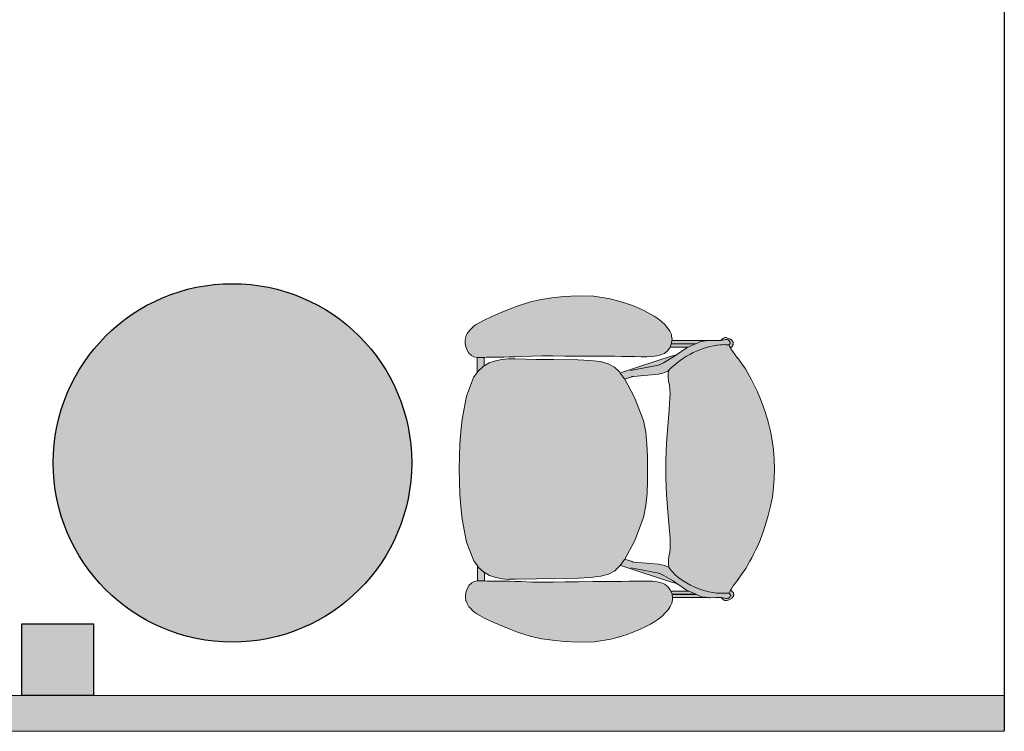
# Model space of a CAD drawing. Header units: millimetres. Extents: x 31882 to 271790, y -35693 to 24917.
# Tile 36 of 256: x 42173 to 44266, y 3238 to 4751. Entities that reach past the tile are written whole.
import ezdxf

# ---------------------------------------------------------------- set-up
doc = ezdxf.new("R2010")
doc.units = ezdxf.units.MM
doc.header["$MEASUREMENT"] = 0
doc.linetypes.add('DASHED', pattern=[19.05, 12.7, -6.35])
for name, color, linetype, lineweight in [('00 Structural', 2, 'Continuous', 25), ('02_Elevation 00', 8, 'Continuous', 9), ('08_Hatch', 140, 'Continuous', 9), ('Furniture', 14, 'Continuous', 9)]:
    doc.layers.add(name, color=color, linetype=linetype, lineweight=lineweight)
doc.layers.add('06_Furniture', color=14, linetype='Continuous')

# ---------------------------------------------------------------- blocks, each defined once
blk = doc.blocks.new('Chieftain Chair pl')
at = {"layer": 'Furniture'}
h = blk.add_hatch(color=255, dxfattribs=at)
h.dxf.hatch_style = 1
edge = h.paths.add_edge_path()
edge.add_spline(control_points=[(51.46, 17.24), (52.23, 18.01), (53.5, 19.75), (54.17, 21.95), (54.23, 23.28), (54.21, 23.58), (54.21, 23.76)], knot_values=[0, 0, 0, 0, 3.256951, 6.354725, 6.706975, 7.254861, 7.254861, 7.254861, 7.254861], degree=3, periodic=0)
edge.add_line((54.21, 23.76), (54.05, 23.85))
edge.add_line((54.05, 23.85), (53.88, 23.94))
edge.add_line((53.88, 23.94), (53.78, 24))
edge.add_line((53.78, 24), (53.46, 24.2))
edge.add_line((53.46, 24.2), (53.13, 24.44))
edge.add_line((53.13, 24.44), (52.76, 24.72))
edge.add_line((52.76, 24.72), (52.66, 24.8))
edge.add_line((52.66, 24.8), (52.38, 25.01))
edge.add_line((52.38, 25.01), (51.98, 25.3))
edge.add_line((51.98, 25.3), (51.58, 25.56))
edge.add_line((51.58, 25.56), (51.18, 25.79))
edge.add_line((51.18, 25.79), (50.79, 26.01))
edge.add_line((50.79, 26.01), (50.4, 26.21))
edge.add_line((50.4, 26.21), (50.02, 26.42))
edge.add_line((50.02, 26.42), (49.6, 26.64))
edge.add_line((49.6, 26.64), (49.1, 26.87))
edge.add_line((49.1, 26.87), (48.48, 27.13))
edge.add_line((48.48, 27.13), (47.7, 27.43))
edge.add_line((47.7, 27.43), (46.8, 27.73))
edge.add_line((46.8, 27.73), (45.82, 28.02))
edge.add_line((45.82, 28.02), (44.8, 28.28))
edge.add_line((44.8, 28.28), (43.78, 28.47))
edge.add_line((43.78, 28.47), (42.76, 28.6))
edge.add_line((42.76, 28.6), (41.74, 28.68))
edge.add_line((41.74, 28.68), (40.72, 28.71))
edge.add_line((40.72, 28.71), (39.7, 28.68))
edge.add_line((39.7, 28.68), (38.68, 28.6))
edge.add_line((38.68, 28.6), (37.67, 28.47))
edge.add_line((37.67, 28.47), (36.65, 28.28))
edge.add_line((36.65, 28.28), (35.63, 28.02))
edge.add_line((35.63, 28.02), (34.65, 27.73))
edge.add_line((34.65, 27.73), (33.75, 27.43))
edge.add_line((33.75, 27.43), (32.96, 27.13))
edge.add_line((32.96, 27.13), (32.34, 26.87))
edge.add_line((32.34, 26.87), (31.84, 26.64))
edge.add_line((31.84, 26.64), (31.42, 26.42))
edge.add_line((31.42, 26.42), (31.04, 26.21))
edge.add_line((31.04, 26.21), (30.65, 26.01))
edge.add_line((30.65, 26.01), (30.26, 25.79))
edge.add_line((30.26, 25.79), (29.87, 25.56))
edge.add_line((29.87, 25.56), (29.47, 25.3))
edge.add_line((29.47, 25.3), (29.07, 25.01))
edge.add_line((29.07, 25.01), (28.79, 24.8))
edge.add_line((28.79, 24.8), (28.68, 24.72))
edge.add_line((28.68, 24.72), (28.32, 24.44))
edge.add_line((28.32, 24.44), (27.98, 24.2))
edge.add_line((27.98, 24.2), (27.67, 24))
edge.add_line((27.67, 24), (27.51, 23.92))
edge.add_line((27.51, 23.92), (27.39, 23.85))
edge.add_line((27.39, 23.85), (27.2, 23.74))
edge.add_spline(control_points=[(27.2, 23.74), (27.19, 23.48), (27.17, 22.96), (27.19, 22.45), (27.22, 22.21)], knot_values=[0, 0, 0, 0, 0.799978, 1.535578, 1.535578, 1.535578, 1.535578], degree=3, periodic=0)
edge.add_spline(control_points=[(27.22, 22.21), (27.22, 22.21), (27.29, 21.62), (27.82, 19.8), (28.84, 18.04), (29.87, 17.28)], knot_values=[1.535578, 1.535578, 1.535578, 1.535578, 2.429825, 3.324073, 7.205889, 7.205889, 7.205889, 7.205889], degree=3, periodic=0)
edge.add_line((29.87, 17.28), (29.97, 17.25))
edge.add_line((29.97, 17.25), (29.97, 17.24))
edge.add_line((29.97, 17.24), (30.29, 17.15))
edge.add_line((30.29, 17.15), (30.74, 17.15))
edge.add_line((30.74, 17.15), (31.2, 17.21))
edge.add_line((31.2, 17.21), (31.64, 17.3))
edge.add_line((31.64, 17.3), (32.07, 17.35))
edge.add_line((32.07, 17.35), (32.53, 17.36))
edge.add_line((32.53, 17.36), (33.03, 17.35))
edge.add_line((33.03, 17.35), (33.62, 17.31))
edge.add_line((33.62, 17.31), (34.34, 17.25))
edge.add_line((34.34, 17.25), (34.36, 17.25))
edge.add_line((34.36, 17.25), (35.18, 17.18))
edge.add_line((35.18, 17.18), (36.06, 17.1))
edge.add_line((36.06, 17.1), (36.98, 17.03))
edge.add_line((36.98, 17.03), (37.91, 16.97))
edge.add_line((37.91, 16.97), (38.85, 16.93))
edge.add_line((38.85, 16.93), (39.8, 16.9))
edge.add_line((39.8, 16.9), (40.72, 16.89))
edge.add_line((40.72, 16.89), (41.65, 16.9))
edge.add_line((41.65, 16.9), (42.6, 16.93))
edge.add_line((42.6, 16.93), (43.53, 16.97))
edge.add_line((43.53, 16.97), (44.46, 17.03))
edge.add_line((44.46, 17.03), (45.38, 17.1))
edge.add_line((45.38, 17.1), (46.27, 17.18))
edge.add_line((46.27, 17.18), (47.09, 17.25))
edge.add_line((47.09, 17.25), (47.1, 17.25))
edge.add_line((47.1, 17.25), (47.82, 17.31))
edge.add_line((47.82, 17.31), (48.41, 17.35))
edge.add_line((48.41, 17.35), (48.92, 17.36))
edge.add_line((48.92, 17.36), (49.37, 17.35))
edge.add_line((49.37, 17.35), (49.8, 17.3))
edge.add_line((49.8, 17.3), (50.25, 17.21))
edge.add_line((50.25, 17.21), (50.7, 17.15))
edge.add_line((50.7, 17.15), (51.15, 17.15))
edge.add_line((51.15, 17.15), (51.39, 17.22))
edge.add_line((51.39, 17.22), (51.46, 17.24))
h.paths.add_polyline_path([(52.6, 7.33), (52.54, 8.64), (52.4, 9.79), (52.16, 10.65), (51.8, 11.32), (51.28, 11.87), (51.15, 11.96), (50.57, 12.38), (50.47, 12.44), (48.58, 13.48), (48.5, 13.51), (46, 14.47), (44.72, 14.72), (43.4, 14.84), (42.07, 14.89), (40.72, 14.89), (39.37, 14.89), (38.04, 14.84), (36.72, 14.72), (35.45, 14.47), (32.94, 13.51), (32.86, 13.48), (30.87, 12.38), (30.23, 11.92), (30.17, 11.87), (29.65, 11.32), (29.28, 10.65), (29.04, 9.79), (28.91, 8.64), (28.84, 7.33), (28.82, 4.75), (28.78, 2.81), (28.73, 0.54), (28.74, -0.21), (28.79, -0.92), (28.93, -1.61), (28.93, -1.62), (29.16, -2.29), (29.47, -2.83), (29.52, -2.92), (30.04, -3.5), (30.2, -3.62), (30.75, -4.01), (32.77, -4.78), (35.29, -5.26), (36.62, -5.41), (37.97, -5.5), (39.34, -5.56), (40.72, -5.57), (42.1, -5.56), (43.47, -5.5), (44.82, -5.41), (46.15, -5.26), (48.67, -4.78), (50.69, -4.01), (51.24, -3.62), (51.4, -3.5), (51.92, -2.92), (51.97, -2.83), (52.28, -2.29), (52.51, -1.62), (52.52, -1.61), (52.65, -0.92), (52.71, -0.21), (52.71, 0.54), (52.66, 2.81), (52.63, 4.75)])
h.paths.add_polyline_path([(28.5, 13.56), (28.51, 14.24), (28.51, 14.86), (28.49, 15.42), (28.44, 15.93), (28.33, 16.37), (28.16, 16.76), (27.89, 17.08), (27.55, 17.34), (27.41, 17.4), (27.16, 17.51), (27.08, 17.54), (27.04, 17.54), (26.71, 17.59), (26.64, 17.6), (26.54, 17.59), (26.53, 17.58), (26.21, 17.54), (26.12, 17.52), (25.73, 17.35), (25.37, 17.11), (25.04, 16.81), (24.71, 16.48), (24.41, 16.1), (24.13, 15.67), (23.84, 15.18), (23.54, 14.62), (23.24, 13.99), (22.95, 13.3), (22.67, 12.54), (22.42, 11.72), (22.21, 10.87), (21.93, 9.1), (21.88, 7.37), (21.96, 5.82), (22.09, 4.53), (22.26, 3.38), (22.51, 2.21), (22.98, 0.74), (23.34, -0.18), (23.75, -1.16), (24.16, -2.08), (24.52, -2.85), (24.79, -3.37), (24.99, -3.7), (25.14, -3.91), (25.28, -4.07), (25.42, -4.22), (25.59, -4.39), (25.76, -4.54), (25.96, -4.67), (26.19, -4.79), (26.45, -4.88), (26.74, -4.92), (27.06, -4.91), (27.42, -4.84), (27.77, -4.7), (28.09, -4.51), (28.33, -4.26), (28.34, -4.25), (28.49, -3.96), (28.56, -3.64), (28.56, -3.62), (28.57, -3.29), (28.56, -2.83), (28.55, -2.57), (28.54, -2.17), (28.54, -2.17), (28.53, -1.74), (28.53, -1.27), (28.52, -0.72), (28.52, -0.12), (28.5, 0.49), (28.49, 1.12), (28.43, 2.31), (28.4, 3.47), (28.41, 4.64), (28.44, 5.92), (28.44, 6.12), (28.46, 7.37), (28.47, 8.94), (28.46, 10.53), (28.47, 11.32), (28.47, 12.09), (28.49, 12.84)])
edge = h.paths.add_edge_path()
edge.add_spline(control_points=[(29.87, 17.28), (28.84, 18.04), (27.82, 19.8), (27.29, 21.62), (27.22, 22.21), (27.22, 22.21)], knot_values=[1.535578, 1.535578, 1.535578, 1.535578, 5.417395, 6.311642, 7.205889, 7.205889, 7.205889, 7.205889], degree=3, periodic=0)
edge.add_spline(control_points=[(27.22, 22.21), (27.19, 22.45), (27.17, 22.96), (27.19, 23.48), (27.2, 23.74)], knot_values=[0, 0, 0, 0, 0.7356, 1.535578, 1.535578, 1.535578, 1.535578], degree=3, periodic=0)
edge.add_line((27.2, 23.74), (27.2, 23.74))
edge.add_line((27.2, 23.74), (27.16, 23.8))
edge.add_line((27.16, 23.8), (27.14, 23.81))
edge.add_line((27.14, 23.81), (27.01, 23.9))
edge.add_line((27.01, 23.9), (26.99, 23.91))
edge.add_line((26.99, 23.91), (26.97, 23.92))
edge.add_line((26.97, 23.92), (26.94, 23.92))
edge.add_line((26.94, 23.92), (26.91, 23.92))
edge.add_line((26.91, 23.92), (26.89, 23.91))
edge.add_line((26.89, 23.91), (26.86, 23.9))
edge.add_line((26.86, 23.9), (26.84, 23.88))
edge.add_line((26.84, 23.88), (26.72, 23.8))
edge.add_line((26.72, 23.8), (26.64, 23.7))
edge.add_line((26.64, 23.7), (26.6, 23.57))
edge.add_line((26.6, 23.57), (26.6, 23.44))
edge.add_line((26.6, 23.44), (26.71, 22.87))
edge.add_line((26.71, 22.87), (26.7, 22.46))
edge.add_line((26.7, 22.46), (26.7, 22.32))
edge.add_line((26.7, 22.32), (26.69, 21.73))
edge.add_line((26.69, 21.73), (26.69, 21.57))
edge.add_line((26.69, 21.57), (26.71, 21.47))
edge.add_line((26.71, 21.47), (26.79, 20.81))
edge.add_line((26.79, 20.81), (26.83, 20.66))
edge.add_line((26.83, 20.66), (27.04, 20.19))
edge.add_line((27.04, 20.19), (27.07, 20.12))
edge.add_line((27.07, 20.12), (27.41, 19.36))
edge.add_line((27.41, 19.36), (27.52, 19.12))
edge.add_line((27.52, 19.12), (28.24, 18.07))
edge.add_line((28.24, 18.07), (28.4, 17.49))
edge.add_line((28.4, 17.49), (29.51, 14.06))
edge.add_line((29.51, 14.06), (30.17, 12.1))
edge.add_line((30.17, 12.1), (30.23, 11.92))
edge.add_line((30.23, 11.92), (30.87, 12.38))
edge.add_line((30.87, 12.38), (30.91, 12.4))
edge.add_line((30.91, 12.4), (30.63, 13.23))
edge.add_line((30.63, 13.23), (30.58, 13.38))
edge.add_line((30.58, 13.38), (30.58, 13.38))
edge.add_line((30.58, 13.38), (30.35, 16.11))
edge.add_line((30.35, 16.11), (30.25, 16.59))
edge.add_line((30.25, 16.59), (30.19, 16.78))
edge.add_line((30.19, 16.78), (29.97, 17.24))
edge.add_line((29.97, 17.24), (29.97, 17.25))
edge.add_line((29.97, 17.25), (29.87, 17.28))
h.paths.add_polyline_path([(27.41, 19.36), (27.07, 20.12), (27.07, 17.54), (27.16, 17.51), (27.41, 17.4)], flags=17)
h.paths.add_polyline_path([(27.04, 20.19), (26.83, 20.66), (26.79, 20.81), (26.71, 21.47), (26.71, 17.59), (27.04, 17.54)], flags=17)
h.paths.add_polyline_path([(27.4, 24.07), (27.36, 24.1), (27.33, 24.13), (27.3, 24.15), (27.27, 24.17), (27.24, 24.19), (27.21, 24.21), (27.18, 24.22), (27.15, 24.23), (27.13, 24.23), (27.1, 24.24), (27.08, 24.24), (27.05, 24.25), (27.03, 24.25), (27, 24.25), (26.98, 24.24), (26.95, 24.24), (26.93, 24.23), (26.9, 24.23), (26.88, 24.22), (26.85, 24.21), (26.82, 24.19), (26.79, 24.17), (26.76, 24.15), (26.73, 24.13), (26.69, 24.1), (26.66, 24.06), (26.62, 24.01), (26.57, 23.95), (26.53, 23.88), (26.44, 23.64), (26.39, 23.49), (26.39, 23.33), (26.44, 23.18), (26.54, 23.06), (26.66, 22.92), (26.7, 22.89), (26.6, 23.44), (26.6, 23.57), (26.64, 23.7), (26.72, 23.8), (26.84, 23.88), (26.88, 23.91), (26.91, 23.92), (26.94, 23.92), (26.97, 23.92), (26.99, 23.91), (27.01, 23.9), (27.14, 23.81), (27.16, 23.8), (27.2, 23.74), (27.39, 23.85), (27.51, 23.92), (27.47, 23.98), (27.43, 24.02)])
h.paths.add_polyline_path([(59.51, 9.1), (59.23, 10.87), (59.02, 11.72), (58.77, 12.54), (58.5, 13.3), (58.2, 13.99), (57.9, 14.62), (57.6, 15.18), (57.32, 15.67), (57.03, 16.1), (56.73, 16.48), (56.41, 16.81), (56.08, 17.11), (55.71, 17.35), (55.32, 17.52), (55.23, 17.54), (54.91, 17.58), (54.8, 17.6), (54.67, 17.58), (54.37, 17.54), (54.28, 17.51), (53.89, 17.34), (53.55, 17.08), (53.28, 16.76), (53.11, 16.37), (53.01, 15.93), (52.95, 15.42), (52.93, 14.86), (52.93, 14.24), (52.94, 13.56), (52.95, 12.84), (52.97, 12.09), (52.98, 11.32), (52.98, 10.53), (52.98, 8.94), (52.98, 7.37), (53, 6.12), (53, 5.92), (53.03, 4.64), (53.04, 3.47), (53.01, 2.31), (52.96, 1.12), (52.94, 0.49), (52.93, -0.12), (52.92, -0.72), (52.91, -1.27), (52.91, -1.74), (52.9, -2.17), (52.9, -2.17), (52.89, -2.57), (52.88, -2.83), (52.87, -3.29), (52.88, -3.64), (52.95, -3.96), (53.1, -4.25), (53.11, -4.26), (53.36, -4.51), (53.67, -4.7), (54.03, -4.84), (54.38, -4.91), (54.7, -4.92), (54.99, -4.88), (55.25, -4.79), (55.49, -4.67), (55.68, -4.54), (55.86, -4.39), (56.02, -4.22), (56.16, -4.07), (56.3, -3.91), (56.46, -3.7), (56.65, -3.37), (56.92, -2.85), (57.28, -2.08), (57.69, -1.16), (58.1, -0.18), (58.46, 0.74), (58.93, 2.21), (59.18, 3.38), (59.35, 4.53), (59.48, 5.82), (59.56, 7.37)])
h.paths.add_polyline_path([(52.87, -3.29), (52.88, -2.83), (51.97, -2.83), (51.92, -2.92), (51.4, -3.5), (51.24, -3.62), (52.88, -3.62)])
h.paths.add_polyline_path([(29.52, -2.92), (29.47, -2.83), (28.56, -2.83), (28.57, -3.29), (28.56, -3.62), (30.2, -3.62), (30.04, -3.5)])
edge = h.paths.add_edge_path()
edge.add_line((53.85, 19.12), (53.96, 19.36))
edge.add_line((53.96, 19.36), (54.3, 20.12))
edge.add_line((54.3, 20.12), (54.33, 20.19))
edge.add_line((54.33, 20.19), (54.54, 20.66))
edge.add_line((54.54, 20.66), (54.58, 20.81))
edge.add_line((54.58, 20.81), (54.67, 21.47))
edge.add_line((54.67, 21.47), (54.68, 21.57))
edge.add_line((54.68, 21.57), (54.68, 21.73))
edge.add_line((54.68, 21.73), (54.68, 22.32))
edge.add_line((54.68, 22.32), (54.68, 22.46))
edge.add_line((54.68, 22.46), (54.67, 22.88))
edge.add_line((54.67, 22.88), (54.67, 22.89))
edge.add_line((54.67, 22.89), (54.73, 23.31))
edge.add_line((54.73, 23.31), (54.77, 23.44))
edge.add_line((54.77, 23.44), (54.77, 23.57))
edge.add_line((54.77, 23.57), (54.73, 23.7))
edge.add_line((54.73, 23.7), (54.65, 23.8))
edge.add_line((54.65, 23.8), (54.56, 23.87))
edge.add_line((54.56, 23.87), (54.54, 23.88))
edge.add_line((54.54, 23.88), (54.53, 23.89))
edge.add_line((54.53, 23.89), (54.52, 23.89))
edge.add_line((54.52, 23.89), (54.51, 23.9))
edge.add_line((54.51, 23.9), (54.5, 23.9))
edge.add_line((54.5, 23.9), (54.5, 23.91))
edge.add_line((54.5, 23.91), (54.49, 23.91))
edge.add_line((54.49, 23.91), (54.49, 23.91))
edge.add_line((54.49, 23.91), (54.48, 23.91))
edge.add_line((54.48, 23.91), (54.48, 23.91))
edge.add_line((54.48, 23.91), (54.48, 23.92))
edge.add_line((54.48, 23.92), (54.47, 23.92))
edge.add_line((54.47, 23.92), (54.47, 23.92))
edge.add_line((54.47, 23.92), (54.47, 23.92))
edge.add_line((54.47, 23.92), (54.46, 23.92))
edge.add_line((54.46, 23.92), (54.46, 23.92))
edge.add_line((54.46, 23.92), (54.46, 23.92))
edge.add_line((54.46, 23.92), (54.45, 23.92))
edge.add_line((54.45, 23.92), (54.45, 23.92))
edge.add_line((54.45, 23.92), (54.45, 23.92))
edge.add_line((54.45, 23.92), (54.44, 23.92))
edge.add_line((54.44, 23.92), (54.44, 23.92))
edge.add_line((54.44, 23.92), (54.44, 23.92))
edge.add_line((54.44, 23.92), (54.43, 23.92))
edge.add_line((54.43, 23.92), (54.43, 23.92))
edge.add_line((54.43, 23.92), (54.43, 23.92))
edge.add_line((54.43, 23.92), (54.42, 23.92))
edge.add_line((54.42, 23.92), (54.42, 23.92))
edge.add_line((54.42, 23.92), (54.42, 23.92))
edge.add_line((54.42, 23.92), (54.41, 23.92))
edge.add_line((54.41, 23.92), (54.41, 23.92))
edge.add_line((54.41, 23.92), (54.41, 23.92))
edge.add_line((54.41, 23.92), (54.4, 23.92))
edge.add_line((54.4, 23.92), (54.4, 23.92))
edge.add_line((54.4, 23.92), (54.4, 23.92))
edge.add_line((54.4, 23.92), (54.39, 23.92))
edge.add_line((54.39, 23.92), (54.39, 23.92))
edge.add_line((54.39, 23.92), (54.39, 23.91))
edge.add_line((54.39, 23.91), (54.38, 23.91))
edge.add_line((54.38, 23.91), (54.38, 23.91))
edge.add_line((54.38, 23.91), (54.38, 23.91))
edge.add_line((54.38, 23.91), (54.37, 23.91))
edge.add_line((54.37, 23.91), (54.37, 23.9))
edge.add_line((54.37, 23.9), (54.36, 23.9))
edge.add_line((54.36, 23.9), (54.35, 23.9))
edge.add_line((54.35, 23.9), (54.34, 23.89))
edge.add_line((54.34, 23.89), (54.33, 23.88))
edge.add_line((54.33, 23.88), (54.32, 23.87))
edge.add_line((54.32, 23.87), (54.23, 23.81))
edge.add_line((54.23, 23.81), (54.22, 23.8))
edge.add_line((54.22, 23.8), (54.19, 23.77))
edge.add_line((54.19, 23.77), (54.21, 23.76))
edge.add_spline(control_points=[(54.21, 23.76), (54.21, 23.58), (54.23, 23.28), (54.17, 21.95), (53.5, 19.75), (52.23, 18.01), (51.46, 17.24)], knot_values=[0, 0, 0, 0, 0.547886, 0.900137, 3.99791, 7.254861, 7.254861, 7.254861, 7.254861], degree=3, periodic=0)
edge.add_spline(control_points=[(51.46, 17.24), (51.42, 17.21), (51.39, 17.17), (51.36, 17.14)], knot_values=[7.254861, 7.254861, 7.254861, 7.254861, 7.397388, 7.397388, 7.397388, 7.397388], degree=3, periodic=0)
edge.add_line((51.36, 17.14), (51.19, 16.78))
edge.add_line((51.19, 16.78), (51.13, 16.59))
edge.add_line((51.13, 16.59), (51.03, 16.11))
edge.add_line((51.03, 16.11), (50.79, 13.38))
edge.add_line((50.79, 13.38), (50.79, 13.38))
edge.add_line((50.79, 13.38), (50.74, 13.23))
edge.add_line((50.74, 13.23), (50.47, 12.44))
edge.add_line((50.47, 12.44), (50.57, 12.38))
edge.add_line((50.57, 12.38), (51.15, 11.96))
edge.add_line((51.15, 11.96), (51.2, 12.1))
edge.add_line((51.2, 12.1), (51.86, 14.06))
edge.add_line((51.86, 14.06), (52.97, 17.49))
edge.add_line((52.97, 17.49), (53.13, 18.07))
edge.add_line((53.13, 18.07), (53.85, 19.12))
h.paths.add_polyline_path([(54.3, 20.12), (53.96, 19.36), (53.96, 17.37), (54.3, 17.51)], flags=17)
h.paths.add_polyline_path([(54.67, 21.47), (54.58, 20.81), (54.54, 20.66), (54.33, 20.19), (54.33, 17.52), (54.37, 17.54), (54.67, 17.58)], flags=17)
h = blk.add_hatch(color=255, dxfattribs=at)
h.dxf.hatch_style = 1
h.paths.add_polyline_path([(54.53, 23.88), (54.56, 23.87), (54.65, 23.8), (54.73, 23.7), (54.77, 23.57), (54.77, 23.44), (54.73, 23.31), (54.67, 22.89), (54.72, 22.92), (54.83, 23.06), (54.93, 23.18), (54.99, 23.33), (54.99, 23.49), (54.93, 23.64), (54.85, 23.88), (54.72, 24.08), (54.66, 24.13), (54.6, 24.16), (54.55, 24.19), (54.5, 24.21), (54.46, 24.23), (54.42, 24.23), (54.38, 24.24), (54.34, 24.24), (54.31, 24.24), (54.27, 24.23), (54.23, 24.23), (54.19, 24.21), (54.14, 24.19), (54.09, 24.16), (54.03, 24.13), (53.97, 24.08), (53.88, 23.94), (54.05, 23.85), (54.19, 23.77), (54.22, 23.8), (54.23, 23.81), (54.32, 23.87), (54.34, 23.89), (54.37, 23.91), (54.4, 23.92), (54.42, 23.92), (54.45, 23.92), (54.47, 23.92), (54.49, 23.91), (54.51, 23.9)])
for p, q in [((34.65, 27.73), (35.63, 28.02)), ((35.63, 28.02), (36.65, 28.28)), ((36.65, 28.28), (37.67, 28.47)), ((37.67, 28.47), (38.68, 28.6)), ((38.68, 28.6), (39.7, 28.68)), ((39.7, 28.68), (40.72, 28.71)), ((40.72, 28.71), (41.74, 28.68)), ((41.74, 28.68), (42.76, 28.6)), ((42.76, 28.6), (43.78, 28.47)), ((43.78, 28.47), (44.8, 28.28)), ((44.8, 28.28), (45.82, 28.02)), ((45.82, 28.02), (46.8, 27.73)), ((31.84, 26.64), (32.34, 26.87)), ((32.34, 26.87), (32.96, 27.13)), ((32.96, 27.13), (33.75, 27.43)), ((33.75, 27.43), (34.65, 27.73)), ((46.8, 27.73), (47.7, 27.43)), ((47.7, 27.43), (48.48, 27.13)), ((48.48, 27.13), (49.1, 26.87)), ((49.1, 26.87), (49.6, 26.64)), ((29.87, 25.56), (30.26, 25.79)), ((30.26, 25.79), (30.65, 26.01)), ((30.65, 26.01), (31.04, 26.21)), ((31.04, 26.21), (31.42, 26.42)), ((31.42, 26.42), (31.84, 26.64)), ((49.6, 26.64), (50.02, 26.42)), ((50.02, 26.42), (50.4, 26.21)), ((50.4, 26.21), (50.79, 26.01)), ((50.79, 26.01), (51.18, 25.79)), ((51.18, 25.79), (51.58, 25.56)), ((28.32, 24.44), (28.68, 24.72)), ((28.67, 24.71), (28.79, 24.8)), ((28.68, 24.72), (28.79, 24.8)), ((28.79, 24.8), (29.07, 25.01)), ((29.07, 25.01), (29.47, 25.3)), ((29.47, 25.3), (29.87, 25.56)), ((51.58, 25.56), (51.98, 25.3)), ((51.98, 25.3), (52.38, 25.01)), ((52.38, 25.01), (52.66, 24.8)), ((52.66, 24.8), (52.76, 24.72)), ((52.66, 24.8), (52.77, 24.71)), ((52.76, 24.72), (53.13, 24.44)), ((26.39, 23.49), (26.44, 23.64)), ((26.53, 23.88), (26.44, 23.64)), ((26.64, 23.7), (26.6, 23.57)), ((26.6, 23.57), (26.6, 23.44)), ((26.72, 23.8), (26.64, 23.7)), ((26.84, 23.88), (26.72, 23.8)), ((26.84, 23.88), (26.86, 23.9)), ((26.89, 23.91), (26.86, 23.9)), ((26.89, 23.91), (26.91, 23.92)), ((26.91, 23.92), (26.94, 23.92)), ((26.94, 23.92), (26.97, 23.92)), ((26.97, 23.92), (26.99, 23.91)), ((26.99, 23.91), (27.01, 23.9)), ((27.14, 23.81), (27.01, 23.9)), ((27.16, 23.8), (27.14, 23.81)), ((27.16, 23.8), (27.2, 23.74)), ((27.2, 23.74), (27.39, 23.85)), ((27.2, 23.74), (27.2, 23.74)), ((27.39, 23.85), (27.51, 23.92)), ((27.51, 23.92), (27.67, 24)), ((27.67, 24), (27.98, 24.2)), ((27.98, 24.2), (28.32, 24.44)), ((53.13, 24.44), (53.46, 24.2)), ((53.46, 24.2), (53.78, 24)), ((53.78, 24), (53.88, 23.94)), ((53.97, 24.08), (53.88, 23.94)), ((53.88, 23.94), (54.05, 23.85)), ((54.05, 23.85), (54.19, 23.77)), ((54.19, 23.77), (54.22, 23.8)), ((54.19, 23.77), (54.21, 23.76)), ((54.23, 23.81), (54.22, 23.8)), ((54.32, 23.87), (54.23, 23.81)), ((54.65, 23.8), (54.56, 23.87)), ((54.73, 23.7), (54.65, 23.8)), ((54.85, 23.88), (54.72, 24.08)), ((54.77, 23.57), (54.73, 23.7)), ((54.77, 23.44), (54.77, 23.57)), ((54.93, 23.64), (54.85, 23.88)), ((54.93, 23.64), (54.99, 23.49)), ((26.39, 23.33), (26.39, 23.49)), ((26.44, 23.18), (26.39, 23.33)), ((26.54, 23.06), (26.44, 23.18)), ((26.66, 22.92), (26.54, 23.06)), ((26.6, 23.44), (26.7, 22.89)), ((26.66, 22.92), (26.7, 22.89)), ((26.71, 22.86), (26.7, 22.89)), ((26.7, 22.46), (26.71, 22.86)), ((54.73, 23.31), (54.67, 22.89)), ((54.67, 22.89), (54.72, 22.92)), ((54.67, 22.86), (54.67, 22.89)), ((54.67, 22.86), (54.68, 22.46)), ((54.83, 23.06), (54.72, 22.92)), ((54.73, 23.31), (54.77, 23.44)), ((54.93, 23.18), (54.83, 23.06)), ((54.99, 23.33), (54.93, 23.18)), ((54.99, 23.49), (54.99, 23.33)), ((26.69, 21.73), (26.7, 22.32)), ((26.69, 21.57), (26.69, 21.73)), ((26.71, 21.47), (26.69, 21.57)), ((26.7, 22.32), (26.7, 22.46)), ((26.79, 20.81), (26.71, 21.47)), ((26.71, 17.59), (26.71, 21.47)), ((27.22, 22.21), (27.22, 22.21)), ((54.67, 21.47), (54.58, 20.81)), ((54.68, 21.57), (54.67, 21.47)), ((54.67, 21.47), (54.67, 17.58)), ((54.68, 22.46), (54.68, 22.32)), ((54.68, 21.73), (54.68, 22.32)), ((54.68, 21.73), (54.68, 21.57)), ((26.83, 20.66), (26.79, 20.81)), ((27.04, 20.19), (26.83, 20.66)), ((54.54, 20.66), (54.33, 20.19)), ((54.58, 20.81), (54.54, 20.66)), ((27.04, 17.54), (27.04, 20.19)), ((27.07, 20.12), (27.04, 20.19)), ((27.07, 20.12), (27.07, 17.54)), ((27.41, 19.36), (27.07, 20.12)), ((27.52, 19.12), (27.41, 19.36)), ((27.41, 19.36), (27.41, 17.4)), ((53.96, 19.36), (53.85, 19.12)), ((54.3, 20.12), (53.96, 19.36)), ((53.96, 19.36), (53.96, 17.37)), ((54.33, 20.19), (54.3, 20.12)), ((54.3, 17.51), (54.3, 20.12)), ((54.33, 20.19), (54.33, 17.52)), ((28.24, 18.07), (27.52, 19.12)), ((53.85, 19.12), (53.13, 18.07)), ((25.37, 17.11), (25.73, 17.35)), ((26.12, 17.52), (25.73, 17.35)), ((26.21, 17.54), (26.12, 17.52)), ((26.21, 17.54), (26.53, 17.58)), ((26.54, 17.59), (26.53, 17.58)), ((26.64, 17.6), (26.54, 17.59)), ((26.64, 17.6), (26.71, 17.59)), ((26.71, 17.59), (27.04, 17.54)), ((27.04, 17.54), (27.07, 17.54)), ((27.07, 17.54), (27.16, 17.51)), ((27.07, 17.54), (27.07, 17.54)), ((27.16, 17.51), (27.41, 17.4)), ((27.41, 17.4), (27.55, 17.34)), ((27.55, 17.34), (27.89, 17.08)), ((28.24, 18.07), (28.4, 17.49)), ((28.52, 17.66), (28.24, 18.07)), ((28.4, 17.49), (29.51, 14.06)), ((29.12, 16.66), (28.52, 17.66)), ((29.87, 17.28), (29.97, 17.25)), ((29.97, 17.24), (29.97, 17.25)), ((29.97, 17.24), (30.19, 16.78)), ((29.97, 17.24), (30.29, 17.15)), ((30.29, 17.15), (30.74, 17.15)), ((30.74, 17.15), (31.2, 17.21)), ((31.2, 17.21), (31.64, 17.3)), ((31.64, 17.3), (32.07, 17.35)), ((32.07, 17.35), (32.53, 17.36)), ((32.53, 17.36), (33.03, 17.35)), ((33.62, 17.31), (33.03, 17.35)), ((33.62, 17.31), (34.34, 17.25)), ((34.34, 17.25), (34.36, 17.25)), ((34.36, 17.25), (35.18, 17.18)), ((35.18, 17.18), (36.06, 17.1)), ((45.38, 17.1), (46.27, 17.18)), ((46.27, 17.18), (47.09, 17.25)), ((47.09, 17.25), (47.1, 17.25)), ((47.1, 17.25), (47.82, 17.31)), ((47.82, 17.31), (48.41, 17.35)), ((48.41, 17.35), (48.92, 17.36)), ((48.92, 17.36), (49.37, 17.35)), ((49.37, 17.35), (49.8, 17.3)), ((49.8, 17.3), (50.25, 17.21)), ((50.25, 17.21), (50.7, 17.15)), ((50.7, 17.15), (51.15, 17.15)), ((51.15, 17.15), (51.39, 17.22)), ((51.19, 16.78), (51.39, 17.22)), ((51.39, 17.22), (51.46, 17.24)), ((51.86, 14.06), (52.97, 17.49)), ((52.86, 17.66), (52.26, 16.66)), ((53.13, 18.07), (52.86, 17.66)), ((52.97, 17.49), (53.13, 18.07)), ((53.55, 17.08), (53.89, 17.34)), ((53.89, 17.34), (53.96, 17.37)), ((53.96, 17.37), (54.28, 17.51)), ((54.28, 17.51), (54.3, 17.51)), ((54.3, 17.51), (54.33, 17.52)), ((54.33, 17.52), (54.37, 17.54)), ((54.37, 17.54), (54.67, 17.58)), ((54.67, 17.58), (54.8, 17.6)), ((54.9, 17.59), (54.8, 17.6)), ((54.9, 17.59), (54.91, 17.58)), ((54.91, 17.58), (55.23, 17.54)), ((55.32, 17.52), (55.23, 17.54)), ((55.71, 17.35), (55.32, 17.52)), ((55.71, 17.35), (56.08, 17.11)), ((24.13, 15.67), (24.41, 16.1)), ((24.41, 16.1), (24.71, 16.48)), ((24.71, 16.48), (25.04, 16.81)), ((25.04, 16.81), (25.37, 17.11)), ((27.89, 17.08), (28.16, 16.76)), ((28.16, 16.76), (28.33, 16.37)), ((28.33, 16.37), (28.44, 15.93)), ((29.12, 16.66), (29.34, 16.22)), ((29.34, 16.22), (29.42, 15.92)), ((29.34, 16.22), (29.34, 16.2)), ((30.25, 16.59), (30.19, 16.78)), ((30.25, 16.59), (30.35, 16.11)), ((30.35, 16.11), (30.58, 13.38)), ((36.06, 17.1), (36.98, 17.03)), ((36.98, 17.03), (37.91, 16.97)), ((37.91, 16.97), (38.85, 16.93)), ((39.8, 16.9), (38.85, 16.93)), ((39.8, 16.9), (40.72, 16.89)), ((40.72, 16.89), (41.65, 16.9)), ((41.65, 16.9), (42.6, 16.93)), ((42.6, 16.93), (43.53, 16.97)), ((43.53, 16.97), (44.46, 17.03)), ((44.46, 17.03), (45.38, 17.1)), ((50.79, 13.38), (51.03, 16.11)), ((51.03, 16.11), (51.13, 16.59)), ((51.19, 16.78), (51.13, 16.59)), ((51.95, 15.92), (52.04, 16.22)), ((52.03, 16.2), (52.04, 16.22)), ((52.04, 16.22), (52.26, 16.66)), ((53.01, 15.93), (53.11, 16.37)), ((53.11, 16.37), (53.28, 16.76)), ((53.28, 16.76), (53.55, 17.08)), ((56.41, 16.81), (56.08, 17.11)), ((56.41, 16.81), (56.73, 16.48)), ((56.73, 16.48), (57.03, 16.1)), ((57.03, 16.1), (57.32, 15.67)), ((23.54, 14.62), (23.84, 15.18)), ((23.84, 15.18), (24.13, 15.67)), ((28.49, 15.42), (28.44, 15.93)), ((28.49, 15.42), (28.51, 14.86)), ((29.42, 15.92), (29.95, 13.07)), ((51.43, 13.07), (51.95, 15.92)), ((52.93, 14.86), (52.95, 15.42)), ((52.95, 15.42), (53.01, 15.93)), ((57.32, 15.67), (57.6, 15.18)), ((57.6, 15.18), (57.9, 14.62)), ((22.95, 13.3), (23.24, 13.99)), ((23.24, 13.99), (23.54, 14.62)), ((28.51, 14.24), (28.5, 13.56)), ((28.51, 14.86), (28.51, 14.24)), ((29.51, 14.06), (30.17, 12.1)), ((32.94, 13.51), (35.45, 14.47)), ((35.45, 14.47), (36.72, 14.72)), ((36.72, 14.72), (38.04, 14.84)), ((38.04, 14.84), (39.37, 14.89)), ((39.37, 14.89), (40.72, 14.89)), ((40.72, 14.89), (42.07, 14.89)), ((42.07, 14.89), (43.4, 14.84)), ((43.4, 14.84), (44.72, 14.72)), ((44.72, 14.72), (46, 14.47)), ((48.5, 13.51), (46, 14.47)), ((51.86, 14.06), (51.2, 12.1)), ((52.93, 14.24), (52.93, 14.86)), ((52.94, 13.56), (52.93, 14.24)), ((57.9, 14.62), (58.2, 13.99)), ((58.2, 13.99), (58.5, 13.3)), ((22.67, 12.54), (22.95, 13.3)), ((28.5, 13.56), (28.49, 12.84)), ((30.63, 13.23), (30.58, 13.38)), ((30.58, 13.38), (30.63, 13.23)), ((30.58, 13.38), (30.58, 13.38)), ((30.58, 13.38), (30.6, 13.2)), ((30.6, 13.19), (30.6, 13.2)), ((30.63, 13.23), (30.91, 12.4)), ((32.86, 13.48), (30.91, 12.4)), ((32.94, 13.51), (32.86, 13.48)), ((48.58, 13.48), (48.5, 13.51)), ((50.47, 12.44), (48.58, 13.48)), ((50.47, 12.44), (50.74, 13.23)), ((50.79, 13.38), (50.74, 13.23)), ((50.74, 13.23), (50.79, 13.38)), ((50.78, 13.2), (50.79, 13.38)), ((50.78, 13.19), (50.78, 13.2)), ((50.79, 13.38), (50.79, 13.38)), ((52.95, 12.84), (52.94, 13.56)), ((58.5, 13.3), (58.77, 12.54)), ((22.42, 11.72), (22.67, 12.54)), ((28.49, 12.84), (28.47, 12.09)), ((28.47, 12.09), (28.47, 11.32)), ((30.17, 11.87), (29.65, 11.32)), ((30.23, 11.92), (30.17, 12.1)), ((30.23, 11.92), (30.17, 11.87)), ((30.87, 12.38), (30.23, 11.92)), ((30.91, 12.4), (30.87, 12.38)), ((50.57, 12.38), (50.47, 12.44)), ((51.15, 11.96), (50.57, 12.38)), ((51.15, 11.96), (51.2, 12.1)), ((51.28, 11.87), (51.15, 11.96)), ((51.8, 11.32), (51.28, 11.87)), ((52.97, 12.09), (52.95, 12.84)), ((52.98, 11.32), (52.97, 12.09)), ((58.77, 12.54), (59.02, 11.72)), ((21.93, 9.1), (22.21, 10.87)), ((22.21, 10.87), (22.42, 11.72)), ((28.47, 11.32), (28.46, 10.53)), ((29.65, 11.32), (29.28, 10.65)), ((52.16, 10.65), (51.8, 11.32)), ((52.98, 10.53), (52.98, 11.32)), ((59.02, 11.72), (59.23, 10.87)), ((59.23, 10.87), (59.51, 9.1)), ((28.46, 10.53), (28.47, 8.94)), ((29.04, 9.79), (28.91, 8.64)), ((29.28, 10.65), (29.04, 9.79)), ((52.4, 9.79), (52.16, 10.65)), ((52.54, 8.64), (52.4, 9.79)), ((52.98, 8.94), (52.98, 10.53)), ((21.88, 7.37), (21.93, 9.1)), ((28.47, 8.94), (28.46, 7.37)), ((28.91, 8.64), (28.84, 7.33)), ((52.6, 7.33), (52.54, 8.64)), ((52.98, 7.37), (52.98, 8.94)), ((59.51, 9.1), (59.56, 7.37)), ((21.96, 5.82), (21.88, 7.37)), ((28.46, 7.37), (28.44, 6.12)), ((28.84, 7.33), (28.82, 4.75)), ((52.6, 7.33), (52.63, 4.75)), ((53, 6.12), (52.98, 7.37)), ((59.56, 7.37), (59.48, 5.82)), ((22.09, 4.53), (21.96, 5.82)), ((28.44, 5.92), (28.41, 4.64)), ((28.44, 6.12), (28.44, 5.92)), ((28.44, 6.12), (28.44, 5.92)), ((53, 5.92), (53, 6.12)), ((53, 5.92), (53, 6.12)), ((53.03, 4.64), (53, 5.92)), ((59.48, 5.82), (59.35, 4.53)), ((22.26, 3.38), (22.09, 4.53)), ((28.41, 4.64), (28.4, 3.47)), ((28.78, 2.81), (28.82, 4.75)), ((52.63, 4.75), (52.66, 2.81)), ((53.04, 3.47), (53.03, 4.64)), ((59.35, 4.53), (59.18, 3.38)), ((22.51, 2.21), (22.26, 3.38)), ((28.43, 2.31), (28.4, 3.47)), ((53.01, 2.31), (53.04, 3.47)), ((59.18, 3.38), (58.93, 2.21)), ((22.98, 0.74), (22.51, 2.21)), ((28.49, 1.12), (28.43, 2.31)), ((28.73, 0.54), (28.78, 2.81)), ((52.66, 2.81), (52.71, 0.54)), ((53.01, 2.31), (52.96, 1.12)), ((58.93, 2.21), (58.46, 0.74)), ((28.5, 0.49), (28.49, 1.12)), ((52.96, 1.12), (52.94, 0.49)), ((23.34, -0.18), (22.98, 0.74)), ((28.52, -0.12), (28.5, 0.49)), ((28.73, 0.54), (28.74, -0.19)), ((52.71, -0.19), (52.71, 0.54)), ((52.94, 0.49), (52.93, -0.12)), ((58.46, 0.74), (58.1, -0.18)), ((23.75, -1.16), (23.34, -0.18)), ((28.52, -0.72), (28.52, -0.12)), ((28.53, -1.27), (28.52, -0.72)), ((28.74, -0.19), (28.73, -0.2)), ((28.73, -0.2), (28.79, -0.92)), ((28.93, -1.61), (28.79, -0.92)), ((52.52, -1.61), (52.65, -0.92)), ((52.65, -0.92), (52.71, -0.2)), ((52.71, -0.2), (52.71, -0.19)), ((52.92, -0.72), (52.91, -1.27)), ((52.93, -0.12), (52.92, -0.72)), ((58.1, -0.18), (57.69, -1.16)), ((24.16, -2.08), (23.75, -1.16)), ((24.52, -2.85), (24.16, -2.08)), ((28.53, -1.74), (28.53, -1.27)), ((28.54, -2.17), (28.53, -1.74)), ((28.93, -1.61), (28.93, -1.62)), ((29.16, -2.29), (28.93, -1.62)), ((52.28, -2.29), (52.51, -1.62)), ((52.51, -1.62), (52.52, -1.61)), ((52.91, -1.74), (52.9, -2.17)), ((52.91, -1.27), (52.91, -1.74)), ((57.28, -2.08), (56.92, -2.85)), ((57.69, -1.16), (57.28, -2.08)), ((24.79, -3.37), (24.52, -2.85)), ((28.54, -2.17), (28.54, -2.17)), ((28.55, -2.57), (28.54, -2.17)), ((28.56, -2.83), (28.55, -2.57)), ((28.56, -2.83), (29.47, -2.83)), ((28.57, -3.29), (28.56, -2.83)), ((29.47, -2.83), (29.16, -2.29)), ((29.52, -2.92), (29.47, -2.83)), ((30.04, -3.5), (29.52, -2.92)), ((51.92, -2.92), (51.4, -3.5)), ((51.97, -2.83), (51.92, -2.92)), ((52.28, -2.29), (51.97, -2.83)), ((51.97, -2.83), (52.88, -2.83)), ((52.87, -3.29), (52.88, -2.83)), ((52.89, -2.57), (52.88, -2.83)), ((52.88, -2.83), (52.9, -2.83)), ((52.9, -2.17), (52.89, -2.57)), ((52.9, -2.17), (52.9, -2.17)), ((56.92, -2.85), (56.65, -3.37)), ((24.99, -3.7), (24.79, -3.37)), ((25.14, -3.91), (24.99, -3.7)), ((25.28, -4.07), (25.14, -3.91)), ((25.42, -4.22), (25.28, -4.07)), ((25.42, -4.22), (25.59, -4.39)), ((28.33, -4.26), (28.09, -4.51)), ((28.34, -4.25), (28.33, -4.26)), ((28.49, -3.96), (28.34, -4.25)), ((28.56, -3.64), (28.49, -3.96)), ((28.57, -3.29), (28.56, -3.62)), ((28.56, -3.62), (28.56, -3.64)), ((28.56, -3.62), (30.2, -3.62)), ((30.2, -3.62), (30.04, -3.5)), ((30.75, -4.01), (30.2, -3.62)), ((32.77, -4.78), (30.75, -4.01)), ((50.69, -4.01), (48.67, -4.78)), ((51.24, -3.62), (50.69, -4.01)), ((51.4, -3.5), (51.24, -3.62)), ((52.88, -3.62), (51.24, -3.62)), ((52.88, -3.62), (52.87, -3.29)), ((52.88, -3.64), (52.88, -3.62)), ((52.95, -3.96), (52.88, -3.64)), ((52.89, -3.62), (52.9, -3.62)), ((53.1, -4.25), (52.95, -3.96)), ((53.11, -4.26), (53.1, -4.25)), ((53.36, -4.51), (53.11, -4.26)), ((56.02, -4.22), (55.86, -4.39)), ((56.16, -4.07), (56.02, -4.22)), ((56.3, -3.91), (56.16, -4.07)), ((56.46, -3.7), (56.3, -3.91)), ((56.65, -3.37), (56.46, -3.7)), ((25.59, -4.39), (25.76, -4.54)), ((25.76, -4.54), (25.96, -4.67)), ((25.96, -4.67), (26.19, -4.79)), ((26.45, -4.88), (26.19, -4.79)), ((26.74, -4.92), (26.45, -4.88)), ((27.06, -4.91), (26.74, -4.92)), ((27.42, -4.84), (27.06, -4.91)), ((27.77, -4.7), (27.42, -4.84)), ((28.09, -4.51), (27.77, -4.7)), ((35.29, -5.26), (32.77, -4.78)), ((36.62, -5.41), (35.29, -5.26)), ((46.15, -5.26), (44.82, -5.41)), ((48.67, -4.78), (46.15, -5.26)), ((53.67, -4.7), (53.36, -4.51)), ((54.03, -4.84), (53.67, -4.7)), ((54.38, -4.91), (54.03, -4.84)), ((54.7, -4.92), (54.38, -4.91)), ((54.99, -4.88), (54.7, -4.92)), ((55.25, -4.79), (54.99, -4.88)), ((55.49, -4.67), (55.25, -4.79)), ((55.49, -4.67), (55.68, -4.54)), ((55.68, -4.54), (55.86, -4.39)), ((37.97, -5.5), (36.62, -5.41)), ((39.34, -5.56), (37.97, -5.5)), ((40.72, -5.57), (39.34, -5.56)), ((42.1, -5.56), (40.72, -5.57)), ((43.47, -5.5), (42.1, -5.56)), ((44.82, -5.41), (43.47, -5.5))]:
    blk.add_line(p, q, dxfattribs=at)
for points in [[(27.51, 23.92), (27.47, 23.98), (27.43, 24.02), (27.4, 24.07), (27.36, 24.1), (27.33, 24.13), (27.3, 24.15), (27.27, 24.17), (27.24, 24.19), (27.21, 24.21), (27.18, 24.22), (27.15, 24.23), (27.13, 24.23), (27.1, 24.24), (27.08, 24.24), (27.05, 24.25), (27.03, 24.25), (27, 24.25), (26.98, 24.24), (26.95, 24.24), (26.93, 24.23), (26.9, 24.23), (26.88, 24.22), (26.85, 24.21), (26.82, 24.19), (26.79, 24.17), (26.76, 24.15), (26.73, 24.13), (26.69, 24.1), (26.66, 24.06), (26.62, 24.01), (26.57, 23.95), (26.53, 23.88)], [(54.72, 24.08), (54.66, 24.13), (54.6, 24.16), (54.55, 24.19), (54.5, 24.21), (54.46, 24.23), (54.42, 24.23), (54.38, 24.24), (54.34, 24.24), (54.31, 24.24), (54.27, 24.23), (54.23, 24.23), (54.19, 24.21), (54.14, 24.19), (54.09, 24.16), (54.03, 24.13), (53.97, 24.08)], [(54.32, 23.87), (54.33, 23.88), (54.34, 23.89), (54.35, 23.9), (54.36, 23.9), (54.37, 23.9), (54.37, 23.91), (54.38, 23.91), (54.38, 23.91), (54.38, 23.91), (54.39, 23.91), (54.39, 23.92), (54.39, 23.92), (54.4, 23.92), (54.4, 23.92), (54.4, 23.92), (54.41, 23.92), (54.41, 23.92), (54.41, 23.92), (54.42, 23.92), (54.42, 23.92), (54.42, 23.92), (54.43, 23.92), (54.43, 23.92), (54.43, 23.92), (54.44, 23.92), (54.44, 23.92), (54.44, 23.92), (54.45, 23.92), (54.45, 23.92), (54.45, 23.92), (54.46, 23.92), (54.46, 23.92), (54.46, 23.92), (54.47, 23.92), (54.47, 23.92), (54.47, 23.92), (54.48, 23.92), (54.48, 23.91), (54.48, 23.91), (54.49, 23.91), (54.49, 23.91), (54.5, 23.91), (54.5, 23.9), (54.51, 23.9), (54.52, 23.89), (54.53, 23.89), (54.54, 23.88), (54.56, 23.87)]]:
    blk.add_lwpolyline(points, dxfattribs=at)
for points, knots in [([(27.2, 23.74), (27.19, 23.48), (27.17, 22.96), (27.22, 21.85), (27.82, 19.8), (28.84, 18.04), (29.87, 17.28)], [0, 0, 0, 0, 0.799978, 1.535578, 3.324073, 7.205889, 7.205889, 7.205889, 7.205889]), ([(54.21, 23.76), (54.21, 23.58), (54.23, 23.28), (54.17, 21.95), (53.5, 19.75), (52.2, 17.97), (51.39, 17.17), (51.36, 17.14)], [0, 0, 0, 0, 0.547886, 0.900137, 3.99791, 7.254861, 7.397388, 7.397388, 7.397388, 7.397388])]:
    blk.add_open_spline(points, degree=3, knots=knots, dxfattribs=at)
blk = doc.blocks.new('twetet')
at = {"ltscale": 0.25}
h = blk.add_hatch(color=255, dxfattribs=at)
h.dxf.hatch_style = 1
h.paths.add_polyline_path([(1719088.357, -78536.001, 1), (1719118.363, -78536.001, 1)])
at = {"layer": '06_Furniture', "ltscale": 25}
blk.add_circle((1719103.36, -78536.001), 15.003, dxfattribs=at)
at = {"xscale": -0.7695000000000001, "yscale": 0.7695000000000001, "zscale": 0.7695000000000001, "rotation": 270.0988824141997}
blk.add_blockref('Chieftain Chair pl', (1719126.682, -78567.859), dxfattribs=at)
blk = doc.blocks.new('steel cols')
at = {"layer": '00 Structural', "ltscale": 0.25}
h = blk.add_hatch(color=10, dxfattribs=at)
h.dxf.hatch_style = 1
h.paths.add_polyline_path([(1723381.977, -77443.609), (1723381.977, -77449.609), (1723387.977, -77449.609), (1723387.977, -77443.609)])
blk.add_lwpolyline([(1723381.977, -77443.609), (1723387.977, -77443.609), (1723387.977, -77449.609), (1723381.977, -77449.609)], close=True, dxfattribs=at)

msp = doc.modelspace()

# ---------------------------------------------------------------- hatches: boundary and pattern name
at = {"layer": '08_Hatch', "ltscale": 0.25}
h = msp.add_hatch(color=256, dxfattribs=at)
h.dxf.hatch_style = 1
h.paths.add_polyline_path([(41016.2, 3314.2), (41016.2, 3238), (44265.8, 3238), (44265.8, 3314.2)])

# ---------------------------------------------------------------- linework, layer by layer
at = {"color": 14, "linetype": 'DASHED', "ltscale": 0.025}
msp.add_line((44265.8, 9134.6), (44265.8, 3238), dxfattribs=at)
at = {"layer": '02_Elevation 00', "ltscale": 0.25}
msp.add_line((44265.8, 9134.6), (44265.8, 3238), dxfattribs=at)
at = {"layer": '08_Hatch', "ltscale": 0.25}
msp.add_lwpolyline([(44265.8, 3238), (41016.2, 3238), (41016.2, 3314.3), (44265.8, 3314.3)], close=True, dxfattribs=at)

# ---------------------------------------------------------------- block references
at = {"layer": '00 Structural', "xscale": 25.4, "yscale": 25.4, "zscale": 25.4}
msp.add_blockref('steel cols', (-43731724.9, 1970534.3), dxfattribs=at)
at = {"layer": 'Furniture', "xscale": 25.4, "yscale": 25.4, "zscale": 25.4}
msp.add_blockref('twetet', (-43622600.1, 1998623.3), dxfattribs=at)

doc.saveas('drawing.dxf')
